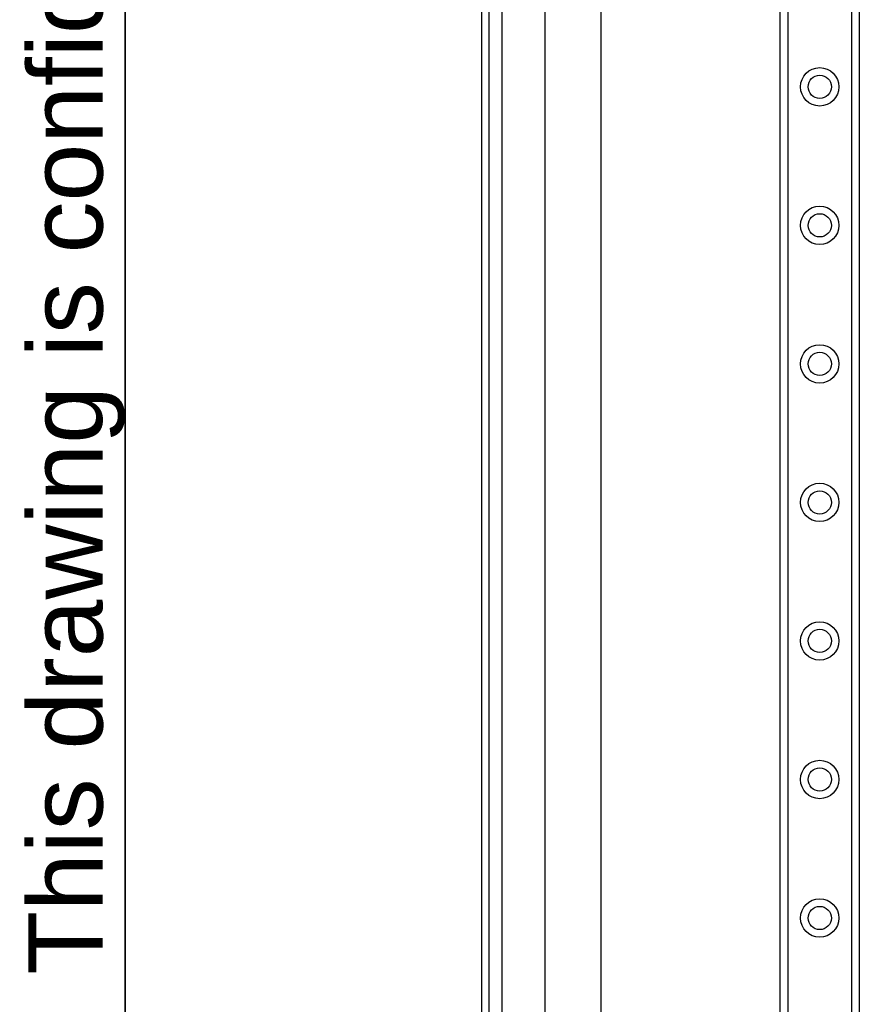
# Model space of a CAD drawing. Header units: inches. Extents: x 2 to 121, y 2 to 79.
# Tile 16 of 97: x 2 to 9, y 39 to 48. Entities that reach past the tile are written whole.
import ezdxf

# ---------------------------------------------------------------- set-up
doc = ezdxf.new("R2010")
doc.units = ezdxf.units.IN
doc.header["$LTSCALE"] = 7.278232
doc.header["$MEASUREMENT"] = 0
doc.layers.get('0').update_dxf_attribs({"lineweight": 25})
for name, color, linetype, lineweight in [('Sketch Geometry(ANSI)', 7, 'Continuous', 25), ('Symbols(ANSI)', 7, 'Continuous', 25), ('Visible Edges(ANSI)', 7, 'Continuous', 25), ('Visible Tangent Edges(ANSI)', 7, 'Continuous', 25)]:
    doc.layers.add(name, color=color, linetype=linetype, lineweight=lineweight)
doc.styles.add('Current-ANSI', font='arial.ttf')

# ---------------------------------------------------------------- blocks, each defined once
blk = doc.blocks.new('Borders 10_EXM - B (Inch)')
at = {"layer": 'Sketch Geometry(ANSI)', "linetype": 'Continuous', "lineweight": 35}
blk.add_line((0.3979, 10.5665), (0.3979, 0.2545), dxfattribs=at)
at = {"layer": 'Symbols(ANSI)', "color": 7, "insert": (0.3979, 5.4193), "char_height": 0.09, "attachment_point": 7, "rotation": 90, "style": 'Current-ANSI'}
blk.add_mtext('This drawing is confidential and must not be reproduced or used without the consent of EXM', dxfattribs=at)
at = {"layer": 'Symbols(ANSI)', "color": 7, "style": 'Current-ANSI'}
blk.add_attdef('FILENAME_AND_PATH_001', (5.9364, 10.7181), '', height=0.09, dxfattribs=at)

msp = doc.modelspace()

# ---------------------------------------------------------------- linework, layer by layer
at = {"layer": 'Visible Edges(ANSI)'}
for p, q in [((6.0378, 56.3561), (6.0378, 27.189)), ((6.1035, 27.189), (6.1035, 56.3561)), ((8.6678, 28.5463), (8.6678, 54.9988)), ((9.365, 54.9988), (9.365, 28.5463)), ((6.5985, 32.7553), (6.5985, 50.7898)), ((7.087, 50.7886), (7.087, 32.7565))]:
    msp.add_line(p, q, dxfattribs=at)
for centre in [(9.0164, 47.2672), (9.0164, 46.0462), (9.0164, 44.8251), (9.0164, 43.6041), (9.0164, 42.3831), (9.0164, 41.162), (9.0164, 39.941)]:
    msp.add_circle(centre, 0.1023, dxfattribs=at)
at = {"layer": 'Visible Tangent Edges(ANSI)'}
for p, q in [((6.2189, 27.189), (6.2189, 56.3561)), ((8.7346, 54.9988), (8.7346, 28.5463)), ((9.2982, 28.5463), (9.2982, 54.9988))]:
    msp.add_line(p, q, dxfattribs=at)
for centre in [(9.0164, 47.2672), (9.0164, 46.0462), (9.0164, 44.8251), (9.0164, 43.6041), (9.0164, 42.3831), (9.0164, 41.162), (9.0164, 39.941)]:
    msp.add_circle(centre, 0.1692, dxfattribs=at)

# ---------------------------------------------------------------- block references
at = {"xscale": 7.278232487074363, "yscale": 7.278232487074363, "zscale": 7.278232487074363}
msp.add_blockref('Borders 10_EXM - B (Inch)', (0, 0), dxfattribs=at)

doc.saveas('drawing.dxf')
